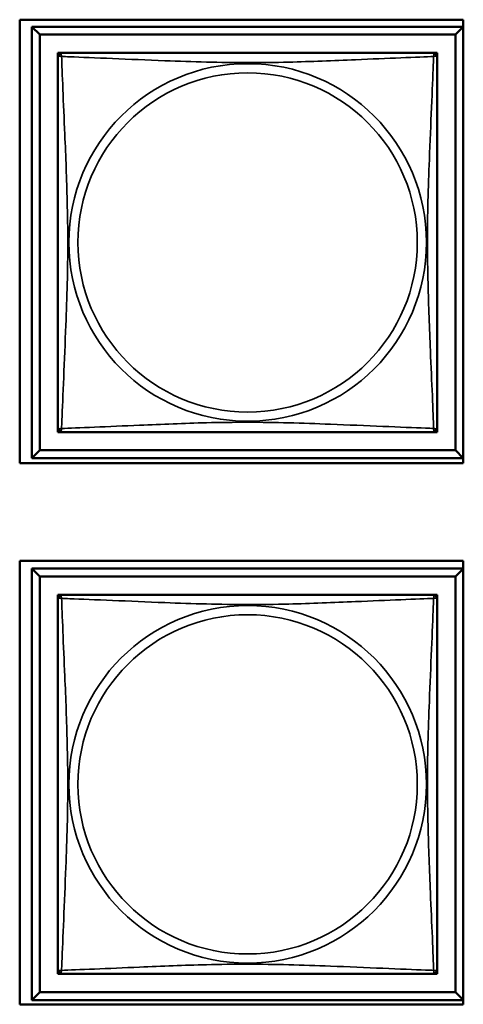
# Model space of a CAD drawing. Header units: inches. Extents: x 1.9 to 64.4, y 1.6 to 69.2.
# Tile 255 of 256: x 47.185 to 47.738, y 44.355 to 45.582. Entities that reach past the tile are written whole.
import ezdxf

# ---------------------------------------------------------------- set-up
doc = ezdxf.new("R2010")
doc.units = ezdxf.units.IN
doc.header["$MEASUREMENT"] = 0
doc.layers.add('Visible (ANSI)', color=7, linetype='Continuous', lineweight=50)
doc.layers.add('Visible Narrow (ANSI)', color=7, linetype='Continuous', lineweight=35)

msp = doc.modelspace()

# ---------------------------------------------------------------- linework, layer by layer
at = {"layer": 'Visible (ANSI)'}
for p, q in [((47.1851, 45.0294), (47.1851, 45.5819)), ((47.1851, 45.5819), (47.7376, 45.5819)), ((47.7376, 45.5819), (47.7376, 45.0294)), ((47.2003, 45.5731), (47.7376, 45.5731)), ((47.2101, 45.5633), (47.2003, 45.5731)), ((47.2003, 45.0357), (47.2003, 45.5731)), ((47.2101, 45.5633), (47.7278, 45.5633)), ((47.2101, 45.0455), (47.2101, 45.5633)), ((47.7376, 45.573), (47.7278, 45.5633)), ((47.7278, 45.5633), (47.7278, 45.0455)), ((47.2327, 45.5348), (47.2327, 45.5406)), ((47.2327, 45.5406), (47.2385, 45.5406)), ((47.6994, 45.5406), (47.7052, 45.5406)), ((47.7052, 45.5406), (47.7052, 45.5347)), ((47.2327, 45.0682), (47.2327, 45.074)), ((47.7052, 45.0741), (47.7052, 45.0682)), ((47.2386, 45.0682), (47.2327, 45.0682)), ((47.7052, 45.0682), (47.6993, 45.0682)), ((47.2101, 45.0455), (47.2003, 45.0357)), ((47.7376, 45.0357), (47.2003, 45.0357)), ((47.7278, 45.0455), (47.2101, 45.0455)), ((47.7278, 45.0455), (47.7376, 45.0358)), ((47.7376, 45.0294), (47.1851, 45.0294)), ((47.1851, 44.3554), (47.1851, 44.9079)), ((47.1851, 44.9079), (47.7376, 44.9079)), ((47.7376, 44.9079), (47.7376, 44.3554)), ((47.2003, 44.8981), (47.7376, 44.8981)), ((47.2101, 44.8883), (47.2003, 44.8981)), ((47.2003, 44.3607), (47.2003, 44.8981)), ((47.2101, 44.8883), (47.7278, 44.8883)), ((47.2101, 44.3705), (47.2101, 44.8883)), ((47.7376, 44.898), (47.7278, 44.8883)), ((47.7278, 44.8883), (47.7278, 44.3705)), ((47.2327, 44.8598), (47.2327, 44.8656)), ((47.2327, 44.8656), (47.2385, 44.8656)), ((47.6994, 44.8656), (47.7052, 44.8656)), ((47.7052, 44.8656), (47.7052, 44.8597)), ((47.2327, 44.3932), (47.2327, 44.399)), ((47.7052, 44.3991), (47.7052, 44.3932)), ((47.2386, 44.3932), (47.2327, 44.3932)), ((47.7052, 44.3932), (47.6993, 44.3932)), ((47.2101, 44.3705), (47.2003, 44.3607)), ((47.7376, 44.3607), (47.2003, 44.3607)), ((47.7278, 44.3705), (47.2101, 44.3705)), ((47.7278, 44.3705), (47.7376, 44.3608)), ((47.7376, 44.3554), (47.1851, 44.3554))]:
    msp.add_line(p, q, dxfattribs=at)
for centre, start, end in [((47.2386, 45.5347), 90, 180), ((47.6993, 45.5347), 0, 90), ((47.2386, 45.0741), 180, 270), ((47.6993, 45.0741), 270, 360), ((47.2386, 44.8597), 90, 180), ((47.6993, 44.8597), 0, 90), ((47.2386, 44.3991), 180, 270), ((47.6993, 44.3991), 270, 360)]:
    msp.add_arc(centre, 0.00591, start, end, dxfattribs=at)
for points in [[(47.6993, 45.5406), (47.6987, 45.5406), (47.696, 45.5406), (47.6916, 45.5406), (47.6834, 45.5406), (47.6695, 45.5406), (47.6534, 45.5406), (47.6373, 45.5406), (47.6191, 45.5406), (47.6004, 45.5406), (47.5741, 45.5406), (47.5468, 45.5406), (47.5197, 45.5406), (47.5028, 45.5406), (47.4859, 45.5406), (47.469, 45.5406), (47.4351, 45.5406), (47.4013, 45.5406), (47.3675, 45.5406), (47.3255, 45.5406), (47.2816, 45.5406), (47.2561, 45.5406), (47.246, 45.5406), (47.2396, 45.5406), (47.2386, 45.5406)], [(47.2327, 45.5347), (47.2327, 45.5341), (47.2327, 45.5314), (47.2327, 45.527), (47.2327, 45.5189), (47.2327, 45.505), (47.2327, 45.4888), (47.2327, 45.4727), (47.2327, 45.4545), (47.2327, 45.4359), (47.2327, 45.4095), (47.2327, 45.3822), (47.2327, 45.3552), (47.2327, 45.3382), (47.2327, 45.3213), (47.2327, 45.3044), (47.2327, 45.2706), (47.2327, 45.2367), (47.2327, 45.203), (47.2327, 45.161), (47.2327, 45.1171), (47.2327, 45.0915), (47.2327, 45.0814), (47.2327, 45.075), (47.2327, 45.0741)], [(47.7052, 45.0741), (47.7052, 45.0747), (47.7052, 45.0774), (47.7052, 45.0818), (47.7052, 45.0899), (47.7052, 45.1038), (47.7052, 45.12), (47.7052, 45.1361), (47.7052, 45.1543), (47.7052, 45.1729), (47.7052, 45.1993), (47.7052, 45.2266), (47.7052, 45.2536), (47.7052, 45.2706), (47.7052, 45.2875), (47.7052, 45.3044), (47.7052, 45.3382), (47.7052, 45.3721), (47.7052, 45.4058), (47.7052, 45.4478), (47.7052, 45.4917), (47.7052, 45.5173), (47.7052, 45.5274), (47.7052, 45.5338), (47.7052, 45.5347)], [(47.2386, 45.0682), (47.2392, 45.0682), (47.2419, 45.0682), (47.2463, 45.0682), (47.2545, 45.0682), (47.2684, 45.0682), (47.2845, 45.0682), (47.3006, 45.0682), (47.3189, 45.0682), (47.3375, 45.0682), (47.3638, 45.0682), (47.3911, 45.0682), (47.4182, 45.0682), (47.4351, 45.0682), (47.452, 45.0682), (47.469, 45.0682), (47.5028, 45.0682), (47.5367, 45.0682), (47.5704, 45.0682), (47.6124, 45.0682), (47.6563, 45.0682), (47.6818, 45.0682), (47.6919, 45.0682), (47.6983, 45.0682), (47.6993, 45.0682)], [(47.6993, 44.8656), (47.6987, 44.8656), (47.696, 44.8656), (47.6916, 44.8656), (47.6834, 44.8656), (47.6695, 44.8656), (47.6534, 44.8656), (47.6373, 44.8656), (47.6191, 44.8656), (47.6004, 44.8656), (47.5741, 44.8656), (47.5468, 44.8656), (47.5197, 44.8656), (47.5028, 44.8656), (47.4859, 44.8656), (47.469, 44.8656), (47.4351, 44.8656), (47.4013, 44.8656), (47.3675, 44.8656), (47.3255, 44.8656), (47.2816, 44.8656), (47.2561, 44.8656), (47.246, 44.8656), (47.2396, 44.8656), (47.2386, 44.8656)], [(47.2327, 44.8597), (47.2327, 44.8591), (47.2327, 44.8564), (47.2327, 44.852), (47.2327, 44.8439), (47.2327, 44.83), (47.2327, 44.8138), (47.2327, 44.7977), (47.2327, 44.7795), (47.2327, 44.7609), (47.2327, 44.7345), (47.2327, 44.7072), (47.2327, 44.6802), (47.2327, 44.6632), (47.2327, 44.6463), (47.2327, 44.6294), (47.2327, 44.5956), (47.2327, 44.5617), (47.2327, 44.528), (47.2327, 44.486), (47.2327, 44.4421), (47.2327, 44.4165), (47.2327, 44.4064), (47.2327, 44.4), (47.2327, 44.3991)], [(47.7052, 44.3991), (47.7052, 44.3997), (47.7052, 44.4024), (47.7052, 44.4068), (47.7052, 44.4149), (47.7052, 44.4288), (47.7052, 44.445), (47.7052, 44.4611), (47.7052, 44.4793), (47.7052, 44.4979), (47.7052, 44.5243), (47.7052, 44.5516), (47.7052, 44.5786), (47.7052, 44.5956), (47.7052, 44.6125), (47.7052, 44.6294), (47.7052, 44.6632), (47.7052, 44.6971), (47.7052, 44.7308), (47.7052, 44.7728), (47.7052, 44.8167), (47.7052, 44.8423), (47.7052, 44.8524), (47.7052, 44.8588), (47.7052, 44.8597)], [(47.2386, 44.3932), (47.2392, 44.3932), (47.2419, 44.3932), (47.2463, 44.3932), (47.2545, 44.3932), (47.2684, 44.3932), (47.2845, 44.3932), (47.3006, 44.3932), (47.3189, 44.3932), (47.3375, 44.3932), (47.3638, 44.3932), (47.3911, 44.3932), (47.4182, 44.3932), (47.4351, 44.3932), (47.452, 44.3932), (47.469, 44.3932), (47.5028, 44.3932), (47.5367, 44.3932), (47.5704, 44.3932), (47.6124, 44.3932), (47.6563, 44.3932), (47.6818, 44.3932), (47.6919, 44.3932), (47.6983, 44.3932), (47.6993, 44.3932)]]:
    msp.add_open_spline(points, degree=3, knots=[0.325731, 0.325731, 0.325731, 0.325731, 0.404774, 0.404774, 0.404774, 0.550532, 0.550532, 0.550532, 0.69629, 0.69629, 0.69629, 0.902598, 0.902598, 0.902598, 1.03154, 1.03154, 1.03154, 1.289425, 1.289425, 1.289425, 1.610774, 1.610774, 1.610774, 1.73735, 1.73735, 1.73735, 1.73735], dxfattribs=at)
at = {"layer": 'Visible Narrow (ANSI)'}
for centre, radius in [((47.469, 45.3044), 0.2227), ((47.469, 45.3044), 0.2113), ((47.469, 44.6294), 0.2227), ((47.469, 44.6294), 0.2113)]:
    msp.add_circle(centre, radius, dxfattribs=at)
for points, knots in [([(47.2373, 45.5361), (47.2371, 45.5368), (47.237, 45.5375), (47.2369, 45.5386), (47.2369, 45.5391), (47.2371, 45.5397), (47.2372, 45.5399), (47.2374, 45.5401), (47.2374, 45.5402), (47.2376, 45.5403), (47.2377, 45.5404), (47.2379, 45.5405), (47.2381, 45.5406), (47.2384, 45.5406), (47.2386, 45.5406), (47.2386, 45.5406)], [-0.00026741, -0.00026741, -0.00026741, -0.00026741, 0.01456352, 0.01456352, 0.03151317, 0.03151317, 0.04210669, 0.04210669, 0.04740346, 0.04740346, 0.05587828, 0.05587828, 0.06943799, 0.06943799, 0.0844808, 0.0844808, 0.0844808, 0.0844808]), ([(47.6993, 45.5406), (47.6994, 45.5406), (47.6995, 45.5406), (47.6998, 45.5406), (47.7, 45.5405), (47.7002, 45.5404), (47.7003, 45.5403), (47.7005, 45.5402), (47.7005, 45.5401), (47.7007, 45.5399), (47.7008, 45.5397), (47.701, 45.5391), (47.701, 45.5386), (47.7009, 45.5375), (47.7008, 45.5368), (47.7006, 45.5361)], [-0.0844808, -0.0844808, -0.0844808, -0.0844808, -0.06943799, -0.06943799, -0.05587828, -0.05587828, -0.04740346, -0.04740346, -0.04210669, -0.04210669, -0.03151317, -0.03151317, -0.01456352, -0.01456352, 0.00026741, 0.00026741, 0.00026741, 0.00026741]), ([(47.2327, 45.5347), (47.2327, 45.5348), (47.2327, 45.5349), (47.2328, 45.5352), (47.2328, 45.5354), (47.233, 45.5357), (47.233, 45.5358), (47.2332, 45.5359), (47.2333, 45.536), (47.2335, 45.5361), (47.2337, 45.5362), (47.2343, 45.5364), (47.2347, 45.5365), (47.2359, 45.5364), (47.2365, 45.5363), (47.2373, 45.5361)], [-0.0844808, -0.0844808, -0.0844808, -0.0844808, -0.06943799, -0.06943799, -0.05587828, -0.05587828, -0.04740346, -0.04740346, -0.04210669, -0.04210669, -0.03151317, -0.03151317, -0.01456352, -0.01456352, 0.00026741, 0.00026741, 0.00026741, 0.00026741]), ([(47.2373, 45.0727), (47.2374, 45.0756), (47.2375, 45.079), (47.2377, 45.083), (47.2388, 45.1107), (47.2409, 45.1577), (47.2426, 45.2012), (47.244, 45.2361), (47.245, 45.2703), (47.245, 45.3044), (47.245, 45.3214), (47.2447, 45.3385), (47.2443, 45.3557), (47.2436, 45.3831), (47.2425, 45.4113), (47.2413, 45.439), (47.2405, 45.4585), (47.2396, 45.4778), (47.2389, 45.4951), (47.2382, 45.5123), (47.2376, 45.5273), (47.2373, 45.5361)], [-1.657319, -1.657319, -1.657319, -1.657319, -1.610774, -1.610774, -1.610774, -1.289425, -1.289425, -1.289425, -1.03154, -1.03154, -1.03154, -0.902598, -0.902598, -0.902598, -0.69629, -0.69629, -0.69629, -0.550532, -0.550532, -0.550532, -0.405761, -0.405761, -0.405761, -0.405761]), ([(47.2373, 45.5361), (47.2401, 45.536), (47.2436, 45.5358), (47.2476, 45.5357), (47.2752, 45.5346), (47.3222, 45.5325), (47.3658, 45.5308), (47.4007, 45.5294), (47.4349, 45.5284), (47.469, 45.5284), (47.486, 45.5284), (47.503, 45.5286), (47.5202, 45.529), (47.5477, 45.5297), (47.5758, 45.5309), (47.6035, 45.532), (47.6231, 45.5329), (47.6424, 45.5337), (47.6597, 45.5344), (47.6769, 45.5351), (47.6918, 45.5357), (47.7006, 45.5361)], [-1.657319, -1.657319, -1.657319, -1.657319, -1.610774, -1.610774, -1.610774, -1.289425, -1.289425, -1.289425, -1.03154, -1.03154, -1.03154, -0.902598, -0.902598, -0.902598, -0.69629, -0.69629, -0.69629, -0.550532, -0.550532, -0.550532, -0.405761, -0.405761, -0.405761, -0.405761]), ([(47.7006, 45.5361), (47.7005, 45.5332), (47.7004, 45.5298), (47.7002, 45.5258), (47.6991, 45.4981), (47.697, 45.4511), (47.6953, 45.4076), (47.6939, 45.3727), (47.6929, 45.3385), (47.6929, 45.3044), (47.6929, 45.2874), (47.6932, 45.2703), (47.6936, 45.2531), (47.6943, 45.2256), (47.6954, 45.1975), (47.6966, 45.1698), (47.6974, 45.1503), (47.6983, 45.1309), (47.699, 45.1137), (47.6997, 45.0965), (47.7003, 45.0815), (47.7006, 45.0727)], [-1.657319, -1.657319, -1.657319, -1.657319, -1.610774, -1.610774, -1.610774, -1.289425, -1.289425, -1.289425, -1.03154, -1.03154, -1.03154, -0.902598, -0.902598, -0.902598, -0.69629, -0.69629, -0.69629, -0.550532, -0.550532, -0.550532, -0.405761, -0.405761, -0.405761, -0.405761]), ([(47.7006, 45.5361), (47.7014, 45.5363), (47.702, 45.5364), (47.7032, 45.5365), (47.7037, 45.5364), (47.7042, 45.5362), (47.7044, 45.5361), (47.7046, 45.536), (47.7047, 45.5359), (47.7049, 45.5358), (47.7049, 45.5357), (47.7051, 45.5354), (47.7051, 45.5352), (47.7052, 45.5349), (47.7052, 45.5348), (47.7052, 45.5347)], [-0.00026741, -0.00026741, -0.00026741, -0.00026741, 0.01456352, 0.01456352, 0.03151317, 0.03151317, 0.04210669, 0.04210669, 0.04740346, 0.04740346, 0.05587828, 0.05587828, 0.06943799, 0.06943799, 0.0844808, 0.0844808, 0.0844808, 0.0844808]), ([(47.2373, 45.0727), (47.2365, 45.0725), (47.2359, 45.0724), (47.2347, 45.0723), (47.2343, 45.0724), (47.2337, 45.0726), (47.2335, 45.0727), (47.2333, 45.0728), (47.2332, 45.0729), (47.233, 45.073), (47.233, 45.0731), (47.2328, 45.0734), (47.2328, 45.0736), (47.2327, 45.0739), (47.2327, 45.074), (47.2327, 45.0741)], [-0.00026741, -0.00026741, -0.00026741, -0.00026741, 0.01456352, 0.01456352, 0.03151317, 0.03151317, 0.04210669, 0.04210669, 0.04740346, 0.04740346, 0.05587828, 0.05587828, 0.06943799, 0.06943799, 0.0844808, 0.0844808, 0.0844808, 0.0844808]), ([(47.2386, 45.0682), (47.2386, 45.0682), (47.2384, 45.0682), (47.2381, 45.0682), (47.2379, 45.0683), (47.2377, 45.0684), (47.2376, 45.0685), (47.2374, 45.0686), (47.2374, 45.0687), (47.2372, 45.0689), (47.2371, 45.0691), (47.2369, 45.0697), (47.2369, 45.0702), (47.237, 45.0713), (47.2371, 45.072), (47.2373, 45.0727)], [-0.0844808, -0.0844808, -0.0844808, -0.0844808, -0.06943799, -0.06943799, -0.05587828, -0.05587828, -0.04740346, -0.04740346, -0.04210669, -0.04210669, -0.03151317, -0.03151317, -0.01456352, -0.01456352, 0.00026741, 0.00026741, 0.00026741, 0.00026741]), ([(47.7006, 45.0727), (47.6978, 45.0728), (47.6943, 45.073), (47.6903, 45.0731), (47.6627, 45.0742), (47.6157, 45.0763), (47.5721, 45.078), (47.5372, 45.0794), (47.503, 45.0804), (47.469, 45.0804), (47.4519, 45.0804), (47.4349, 45.0802), (47.4177, 45.0798), (47.3902, 45.0791), (47.3621, 45.0779), (47.3344, 45.0768), (47.3149, 45.0759), (47.2955, 45.0751), (47.2782, 45.0744), (47.261, 45.0736), (47.2461, 45.0731), (47.2373, 45.0727)], [-1.657319, -1.657319, -1.657319, -1.657319, -1.610774, -1.610774, -1.610774, -1.289425, -1.289425, -1.289425, -1.03154, -1.03154, -1.03154, -0.902598, -0.902598, -0.902598, -0.69629, -0.69629, -0.69629, -0.550532, -0.550532, -0.550532, -0.405761, -0.405761, -0.405761, -0.405761]), ([(47.7006, 45.0727), (47.7008, 45.072), (47.7009, 45.0713), (47.701, 45.0702), (47.701, 45.0697), (47.7008, 45.0691), (47.7007, 45.0689), (47.7005, 45.0687), (47.7005, 45.0686), (47.7003, 45.0685), (47.7002, 45.0684), (47.7, 45.0683), (47.6998, 45.0682), (47.6995, 45.0682), (47.6994, 45.0682), (47.6993, 45.0682)], [-0.00026741, -0.00026741, -0.00026741, -0.00026741, 0.01456352, 0.01456352, 0.03151317, 0.03151317, 0.04210669, 0.04210669, 0.04740346, 0.04740346, 0.05587828, 0.05587828, 0.06943799, 0.06943799, 0.0844808, 0.0844808, 0.0844808, 0.0844808]), ([(47.7052, 45.0741), (47.7052, 45.074), (47.7052, 45.0739), (47.7051, 45.0736), (47.7051, 45.0734), (47.7049, 45.0731), (47.7049, 45.073), (47.7047, 45.0729), (47.7046, 45.0728), (47.7044, 45.0727), (47.7042, 45.0726), (47.7037, 45.0724), (47.7032, 45.0723), (47.702, 45.0724), (47.7014, 45.0725), (47.7006, 45.0727)], [-0.0844808, -0.0844808, -0.0844808, -0.0844808, -0.06943799, -0.06943799, -0.05587828, -0.05587828, -0.04740346, -0.04740346, -0.04210669, -0.04210669, -0.03151317, -0.03151317, -0.01456352, -0.01456352, 0.00026741, 0.00026741, 0.00026741, 0.00026741]), ([(47.2373, 44.8611), (47.2371, 44.8618), (47.237, 44.8625), (47.2369, 44.8636), (47.2369, 44.8641), (47.2371, 44.8647), (47.2372, 44.8649), (47.2374, 44.8651), (47.2374, 44.8652), (47.2376, 44.8653), (47.2377, 44.8654), (47.2379, 44.8655), (47.2381, 44.8656), (47.2384, 44.8656), (47.2386, 44.8656), (47.2386, 44.8656)], [-0.00026741, -0.00026741, -0.00026741, -0.00026741, 0.01456352, 0.01456352, 0.03151317, 0.03151317, 0.04210669, 0.04210669, 0.04740346, 0.04740346, 0.05587828, 0.05587828, 0.06943799, 0.06943799, 0.0844808, 0.0844808, 0.0844808, 0.0844808]), ([(47.6993, 44.8656), (47.6994, 44.8656), (47.6995, 44.8656), (47.6998, 44.8656), (47.7, 44.8655), (47.7002, 44.8654), (47.7003, 44.8653), (47.7005, 44.8652), (47.7005, 44.8651), (47.7007, 44.8649), (47.7008, 44.8647), (47.701, 44.8641), (47.701, 44.8636), (47.7009, 44.8625), (47.7008, 44.8618), (47.7006, 44.8611)], [-0.0844808, -0.0844808, -0.0844808, -0.0844808, -0.06943799, -0.06943799, -0.05587828, -0.05587828, -0.04740346, -0.04740346, -0.04210669, -0.04210669, -0.03151317, -0.03151317, -0.01456352, -0.01456352, 0.00026741, 0.00026741, 0.00026741, 0.00026741]), ([(47.2327, 44.8597), (47.2327, 44.8598), (47.2327, 44.8599), (47.2328, 44.8602), (47.2328, 44.8604), (47.233, 44.8607), (47.233, 44.8608), (47.2332, 44.8609), (47.2333, 44.861), (47.2335, 44.8611), (47.2337, 44.8612), (47.2343, 44.8614), (47.2347, 44.8615), (47.2359, 44.8614), (47.2365, 44.8613), (47.2373, 44.8611)], [-0.0844808, -0.0844808, -0.0844808, -0.0844808, -0.06943799, -0.06943799, -0.05587828, -0.05587828, -0.04740346, -0.04740346, -0.04210669, -0.04210669, -0.03151317, -0.03151317, -0.01456352, -0.01456352, 0.00026741, 0.00026741, 0.00026741, 0.00026741]), ([(47.2373, 44.3977), (47.2374, 44.4006), (47.2375, 44.404), (47.2377, 44.408), (47.2388, 44.4357), (47.2409, 44.4827), (47.2426, 44.5262), (47.244, 44.5611), (47.245, 44.5953), (47.245, 44.6294), (47.245, 44.6464), (47.2447, 44.6635), (47.2443, 44.6807), (47.2436, 44.7081), (47.2425, 44.7363), (47.2413, 44.764), (47.2405, 44.7835), (47.2396, 44.8028), (47.2389, 44.8201), (47.2382, 44.8373), (47.2376, 44.8523), (47.2373, 44.8611)], [-1.657319, -1.657319, -1.657319, -1.657319, -1.610774, -1.610774, -1.610774, -1.289425, -1.289425, -1.289425, -1.03154, -1.03154, -1.03154, -0.902598, -0.902598, -0.902598, -0.69629, -0.69629, -0.69629, -0.550532, -0.550532, -0.550532, -0.405761, -0.405761, -0.405761, -0.405761]), ([(47.2373, 44.8611), (47.2401, 44.861), (47.2436, 44.8608), (47.2476, 44.8607), (47.2752, 44.8596), (47.3222, 44.8575), (47.3658, 44.8558), (47.4007, 44.8544), (47.4349, 44.8534), (47.469, 44.8534), (47.486, 44.8534), (47.503, 44.8536), (47.5202, 44.854), (47.5477, 44.8547), (47.5758, 44.8559), (47.6035, 44.857), (47.6231, 44.8579), (47.6424, 44.8587), (47.6597, 44.8594), (47.6769, 44.8601), (47.6918, 44.8607), (47.7006, 44.8611)], [-1.657319, -1.657319, -1.657319, -1.657319, -1.610774, -1.610774, -1.610774, -1.289425, -1.289425, -1.289425, -1.03154, -1.03154, -1.03154, -0.902598, -0.902598, -0.902598, -0.69629, -0.69629, -0.69629, -0.550532, -0.550532, -0.550532, -0.405761, -0.405761, -0.405761, -0.405761]), ([(47.7006, 44.8611), (47.7005, 44.8582), (47.7004, 44.8548), (47.7002, 44.8508), (47.6991, 44.8231), (47.697, 44.7761), (47.6953, 44.7326), (47.6939, 44.6977), (47.6929, 44.6635), (47.6929, 44.6294), (47.6929, 44.6124), (47.6932, 44.5953), (47.6936, 44.5781), (47.6943, 44.5506), (47.6954, 44.5225), (47.6966, 44.4948), (47.6974, 44.4753), (47.6983, 44.4559), (47.699, 44.4387), (47.6997, 44.4215), (47.7003, 44.4065), (47.7006, 44.3977)], [-1.657319, -1.657319, -1.657319, -1.657319, -1.610774, -1.610774, -1.610774, -1.289425, -1.289425, -1.289425, -1.03154, -1.03154, -1.03154, -0.902598, -0.902598, -0.902598, -0.69629, -0.69629, -0.69629, -0.550532, -0.550532, -0.550532, -0.405761, -0.405761, -0.405761, -0.405761]), ([(47.7006, 44.8611), (47.7014, 44.8613), (47.702, 44.8614), (47.7032, 44.8615), (47.7037, 44.8614), (47.7042, 44.8612), (47.7044, 44.8611), (47.7046, 44.861), (47.7047, 44.8609), (47.7049, 44.8608), (47.7049, 44.8607), (47.7051, 44.8604), (47.7051, 44.8602), (47.7052, 44.8599), (47.7052, 44.8598), (47.7052, 44.8597)], [-0.00026741, -0.00026741, -0.00026741, -0.00026741, 0.01456352, 0.01456352, 0.03151317, 0.03151317, 0.04210669, 0.04210669, 0.04740346, 0.04740346, 0.05587828, 0.05587828, 0.06943799, 0.06943799, 0.0844808, 0.0844808, 0.0844808, 0.0844808]), ([(47.2373, 44.3977), (47.2365, 44.3975), (47.2359, 44.3974), (47.2347, 44.3973), (47.2343, 44.3974), (47.2337, 44.3976), (47.2335, 44.3977), (47.2333, 44.3978), (47.2332, 44.3979), (47.233, 44.398), (47.233, 44.3981), (47.2328, 44.3984), (47.2328, 44.3986), (47.2327, 44.3989), (47.2327, 44.399), (47.2327, 44.3991)], [-0.00026741, -0.00026741, -0.00026741, -0.00026741, 0.01456352, 0.01456352, 0.03151317, 0.03151317, 0.04210669, 0.04210669, 0.04740346, 0.04740346, 0.05587828, 0.05587828, 0.06943799, 0.06943799, 0.0844808, 0.0844808, 0.0844808, 0.0844808]), ([(47.2386, 44.3932), (47.2386, 44.3932), (47.2384, 44.3932), (47.2381, 44.3932), (47.2379, 44.3933), (47.2377, 44.3934), (47.2376, 44.3935), (47.2374, 44.3936), (47.2374, 44.3937), (47.2372, 44.3939), (47.2371, 44.3941), (47.2369, 44.3947), (47.2369, 44.3952), (47.237, 44.3963), (47.2371, 44.397), (47.2373, 44.3977)], [-0.0844808, -0.0844808, -0.0844808, -0.0844808, -0.06943799, -0.06943799, -0.05587828, -0.05587828, -0.04740346, -0.04740346, -0.04210669, -0.04210669, -0.03151317, -0.03151317, -0.01456352, -0.01456352, 0.00026741, 0.00026741, 0.00026741, 0.00026741]), ([(47.7006, 44.3977), (47.6978, 44.3978), (47.6943, 44.398), (47.6903, 44.3981), (47.6627, 44.3992), (47.6157, 44.4013), (47.5721, 44.403), (47.5372, 44.4044), (47.503, 44.4054), (47.469, 44.4054), (47.4519, 44.4054), (47.4349, 44.4052), (47.4177, 44.4048), (47.3902, 44.4041), (47.3621, 44.4029), (47.3344, 44.4018), (47.3149, 44.4009), (47.2955, 44.4001), (47.2782, 44.3994), (47.261, 44.3986), (47.2461, 44.3981), (47.2373, 44.3977)], [-1.657319, -1.657319, -1.657319, -1.657319, -1.610774, -1.610774, -1.610774, -1.289425, -1.289425, -1.289425, -1.03154, -1.03154, -1.03154, -0.902598, -0.902598, -0.902598, -0.69629, -0.69629, -0.69629, -0.550532, -0.550532, -0.550532, -0.405761, -0.405761, -0.405761, -0.405761]), ([(47.7006, 44.3977), (47.7008, 44.397), (47.7009, 44.3963), (47.701, 44.3952), (47.701, 44.3947), (47.7008, 44.3941), (47.7007, 44.3939), (47.7005, 44.3937), (47.7005, 44.3936), (47.7003, 44.3935), (47.7002, 44.3934), (47.7, 44.3933), (47.6998, 44.3932), (47.6995, 44.3932), (47.6994, 44.3932), (47.6993, 44.3932)], [-0.00026741, -0.00026741, -0.00026741, -0.00026741, 0.01456352, 0.01456352, 0.03151317, 0.03151317, 0.04210669, 0.04210669, 0.04740346, 0.04740346, 0.05587828, 0.05587828, 0.06943799, 0.06943799, 0.0844808, 0.0844808, 0.0844808, 0.0844808]), ([(47.7052, 44.3991), (47.7052, 44.399), (47.7052, 44.3989), (47.7051, 44.3986), (47.7051, 44.3984), (47.7049, 44.3981), (47.7049, 44.398), (47.7047, 44.3979), (47.7046, 44.3978), (47.7044, 44.3977), (47.7042, 44.3976), (47.7037, 44.3974), (47.7032, 44.3973), (47.702, 44.3974), (47.7014, 44.3975), (47.7006, 44.3977)], [-0.0844808, -0.0844808, -0.0844808, -0.0844808, -0.06943799, -0.06943799, -0.05587828, -0.05587828, -0.04740346, -0.04740346, -0.04210669, -0.04210669, -0.03151317, -0.03151317, -0.01456352, -0.01456352, 0.00026741, 0.00026741, 0.00026741, 0.00026741])]:
    msp.add_open_spline(points, degree=3, knots=knots, dxfattribs=at)

doc.saveas('drawing.dxf')
